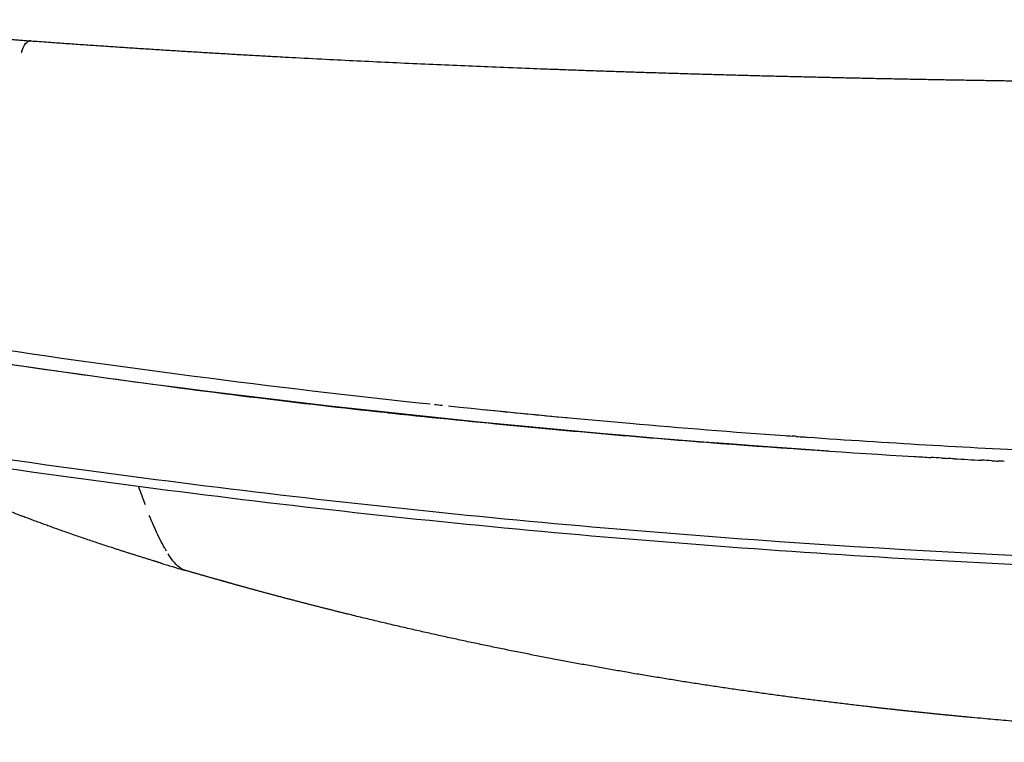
# Model space of a CAD drawing. Header units: millimetres. Extents: x 0 to 1905, y 0 to 2577.
# Tile 48 of 70: x 1375 to 1483, y 1851 to 1931. Entities that reach past the tile are written whole.
import ezdxf

# ---------------------------------------------------------------- set-up
doc = ezdxf.new("R2010")
doc.units = ezdxf.units.MM
doc.header["$MEASUREMENT"] = 0
doc.layers.add('Crea2D$visibili$linee', color=7, linetype='Continuous', true_color=0x000000)

msp = doc.modelspace()

# ---------------------------------------------------------------- linework, layer by layer
at = {"layer": 'Crea2D$visibili$linee'}
for centre, radius, start, end in [((1539.38, 3012.8), 1130.72, 261.28518, 263.9455), ((1542.23, 3038.58), 1156.66, 264.04117, 265.03588), ((1547.13, 3089.13), 1207.45, 264.2482, 264.68362), ((1541.7, 3030.39), 1148.46, 265.0268, 265.88429), ((1542.67, 3043.53), 1161.63, 265.99046, 266.00446), ((1543.69, 3056.75), 1174.89, 265.99952, 267.27999), ((1544.35, 3088.3), 1207.79, 266.84902, 266.99194), ((1462.63, 1905.66), 79.24, 199.4526, 200.9787), ((1404.68, 1880.29), 15.92, 209.4152, 210.5895), ((1475.53, 2152.14), 293.92, 253.1639, 253.6816), ((1393.34, 1871.27), 1.27, 249.8217, 253.456), ((1393.32, 1871.21), 1.2, 250.7526, 256.202)]:
    msp.add_arc(centre, radius, start, end, dxfattribs=at)
for points, weights, knots in [([(1287.73, 1936.29), (1290.2, 1936.34), (1292.69, 1936.29), (1295.21, 1936.18), (1297.92, 1936.07), (1300.7, 1935.87), (1303.4, 1935.65), (1306.38, 1935.4), (1309.52, 1935.09), (1315.9, 1934.42), (1319.28, 1934.04), (1322.63, 1933.66), (1326.46, 1933.23), (1330.24, 1932.8), (1338.28, 1931.91), (1342.52, 1931.45), (1346.72, 1931.03), (1351.46, 1930.54), (1356.2, 1930.09), (1360.94, 1929.67), (1365.93, 1929.23), (1370.92, 1928.82), (1375.91, 1928.45)], [1, 1, 1, 1, 1, 1, 1, 1, 1, 1, 1, 1, 1, 1, 1, 1, 1, 0.999985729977, 0.999985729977, 1, 0.999982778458, 0.999982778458, 1], [0, 0, 0, 0, 7.555897, 7.555897, 7.555897, 15.771279, 15.771279, 15.771279, 24.783144, 24.783144, 35.204495, 35.204495, 35.204495, 46.58426, 46.58426, 59.566786, 59.566786, 59.566786, 73.846638, 73.846638, 73.846638, 88.868323, 88.868323, 88.868323, 88.868323]), ([(1375.97, 1928.45), (1375.97, 1928.45), (1375.97, 1928.45), (1375.97, 1928.45), (1390, 1927.42), (1404.11, 1926.6), (1432.27, 1925.32), (1446.39, 1924.85), (1460.5, 1924.51), (1474.66, 1924.16), (1488.78, 1923.95), (1502.94, 1923.82), (1510.03, 1923.75), (1517.11, 1923.71), (1524.2, 1923.68), (1530.95, 1923.66), (1537.7, 1923.64), (1544.46, 1923.64)], [1, 1, 1, 1, 1, 1, 1, 1, 1, 1, 1, 1, 0.99999756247, 0.99999756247, 1, 0.999998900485, 0.999998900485, 1], [1.023402, 1.023402, 1.023402, 1.023402, 1.023704, 1.023704, 1.023704, 43.302672, 43.302672, 85.705239, 85.705239, 85.705239, 128.151074, 128.151074, 128.151074, 149.406158, 149.406158, 149.406158, 169.66792, 169.66792, 169.66792, 169.66792]), ([(1390.4, 1870.82), (1389.62, 1871.06), (1388.06, 1871.54), (1384.95, 1872.52), (1379.71, 1874.27), (1375.28, 1875.9), (1372.41, 1877.02), (1371.27, 1877.47), (1370.14, 1877.93), (1369.01, 1878.4), (1365.11, 1880.01), (1361.27, 1881.76), (1357.49, 1883.63)], [1, 1, 1, 1, 1, 1, 1, 0.999971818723, 0.999971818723, 1, 0.999606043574, 0.999606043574, 1], [0, 0, 0, 0, 2.448297, 4.881652, 9.79667, 19.034631, 19.034631, 19.034631, 22.701273, 22.701273, 22.701273, 35.35527, 35.35527, 35.35527, 35.35527]), ([(1544.46, 1851.06), (1543.18, 1851.06), (1541.89, 1851.06), (1540.61, 1851.06), (1539.03, 1851.07), (1537.44, 1851.08), (1535.85, 1851.09), (1532.68, 1851.12), (1529.5, 1851.17), (1526.32, 1851.24), (1519.93, 1851.37), (1513.55, 1851.59), (1507.17, 1851.89), (1498.09, 1852.32), (1489, 1852.94), (1479.99, 1853.78), (1476.23, 1854.13), (1472.48, 1854.52), (1468.73, 1854.95), (1462.28, 1855.69), (1455.88, 1856.54), (1443.07, 1858.52), (1436.68, 1859.65), (1430.35, 1860.9), (1423.94, 1862.17), (1417.56, 1863.59), (1411.21, 1865.15), (1408.02, 1865.93), (1404.83, 1866.76), (1401.65, 1867.61), (1400.41, 1867.95), (1399.18, 1868.29), (1397.95, 1868.63), (1397.62, 1868.72), (1397.26, 1868.83), (1396.86, 1868.94), (1395.57, 1869.3), (1394.27, 1869.68), (1392.98, 1870.05)], [1, 0.999998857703, 0.999998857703, 1, 0.999997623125, 0.999997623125, 1, 0.999988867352, 0.999988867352, 1, 0.999941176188, 0.999941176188, 1, 1, 1, 1, 0.999962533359, 0.999962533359, 1, 1, 1, 1, 1, 1, 0.999831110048, 0.999831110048, 1, 0.999956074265, 0.999956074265, 1, 0.999993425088, 0.999993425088, 1, 1, 1, 1, 0.999994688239, 0.999994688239, 1], [0, 0, 0, 0, 3.846454, 3.846454, 3.846454, 8.603061, 8.603061, 8.603061, 18.141857, 18.141857, 18.141857, 37.305114, 37.305114, 37.305114, 64.640707, 64.640707, 64.640707, 75.969687, 75.969687, 75.969687, 95.591416, 95.591416, 115.48967, 115.48967, 115.48967, 135.091966, 135.091966, 135.091966, 144.972118, 144.972118, 144.972118, 148.810045, 148.810045, 148.810045, 150.018266, 150.018266, 150.018266, 154.055525, 154.055525, 154.055525, 154.055525])]:
    msp.add_rational_spline(points, weights, degree=3, knots=knots, dxfattribs=at)
for points, knots in [([(1375.04, 1927.31), (1375.13, 1927.58), (1375.39, 1928.13), (1375.73, 1928.45), (1375.97, 1928.46), (1376.05, 1928.45)], [6.5269895, 6.5269895, 6.5269895, 6.5269895, 6.6035115, 6.7205851, 6.7760452, 6.7760452, 6.7760452, 6.7760452]), ([(1367.88, 1893.6), (1378.33, 1892.1), (1398.11, 1889.27), (1426.23, 1886.22), (1451, 1884.05), (1467.03, 1882.97), (1474.78, 1882.52), (1475.4, 1882.48)], [2, 2, 2, 2, 2.1790405, 2.3387172, 2.47903, 2.5999765, 2.6104597, 2.6104597, 2.6104597, 2.6104597]), ([(1464.14, 1883.18), (1461.37, 1883.36), (1458.61, 1883.56), (1426.4, 1885.93), (1397.03, 1889.19), (1367.88, 1893.6)], [1.453125, 1.453125, 1.453125, 1.453125, 1.5, 1.5, 2, 2, 2, 2]), ([(1544.45, 1870.18), (1514.9, 1870.17), (1485.35, 1871.25), (1441.17, 1874.44), (1426.47, 1875.77), (1397.14, 1879.01), (1382.51, 1880.92), (1367.93, 1883.05)], [5, 5, 5, 5, 5.5, 5.5, 5.75, 5.75, 6, 6, 6, 6]), ([(1544.46, 1869.19), (1529.68, 1869.19), (1514.9, 1869.46), (1485.37, 1870.52), (1470.61, 1871.32), (1455.88, 1872.39), (1441.15, 1873.45), (1426.44, 1874.77), (1411.78, 1876.39), (1397.11, 1878), (1382.47, 1879.92), (1367.88, 1882.04)], [0.001239, 0.001239, 0.001239, 0.001239, 44.339566, 44.339566, 88.684653, 88.684653, 88.684653, 133.022001, 133.022001, 133.022001, 177.373136, 177.373136, 177.373136, 177.373136]), ([(1390.81, 1872.47), (1390.47, 1873.07), (1389.9, 1874.21), (1389.34, 1875.53), (1389.11, 1876.09)], [10.6083969, 10.6083969, 10.6083969, 10.6083969, 10.7056717, 10.7693421, 10.7693421, 10.7693421, 10.7693421]), ([(1392.9, 1870.08), (1392.79, 1870.12), (1392.23, 1870.41), (1391.65, 1871.1), (1391.19, 1871.83)], [10.405612, 10.405612, 10.405612, 10.405612, 10.4380616, 10.5720043, 10.5720043, 10.5720043, 10.5720043])]:
    msp.add_open_spline(points, degree=3, knots=knots, dxfattribs=at)
for points in [[(1374.99, 1927.17), (1374.98, 1927.15), (1374.97, 1927.13), (1374.97, 1927.11)], [(1375.01, 1927.24), (1375.01, 1927.22), (1375, 1927.21), (1375, 1927.2)], [(1375.04, 1927.31), (1375.03, 1927.3), (1375.03, 1927.29), (1375.03, 1927.28)], [(1420.58, 1888.33), (1420.88, 1888.3), (1421.19, 1888.27), (1421.49, 1888.24)], [(1414.71, 1887.5), (1415.17, 1887.46), (1415.62, 1887.41), (1416.08, 1887.37)], [(1415.48, 1887.42), (1415.9, 1887.38), (1416.33, 1887.34), (1416.75, 1887.3)], [(1459.27, 1884.9), (1459.54, 1884.88), (1459.8, 1884.86), (1460.06, 1884.84)], [(1460.5, 1884.81), (1460.35, 1884.82), (1460.21, 1884.83), (1460.06, 1884.84)], [(1460.5, 1884.81), (1460.81, 1884.79), (1461.13, 1884.76), (1461.44, 1884.74)], [(1476.58, 1882.41), (1476.18, 1882.44), (1475.79, 1882.46), (1475.4, 1882.48)], [(1476.58, 1882.41), (1476.8, 1882.4), (1477.03, 1882.39), (1477.26, 1882.38)], [(1477.96, 1882.34), (1477.72, 1882.35), (1477.49, 1882.36), (1477.26, 1882.38)], [(1482.11, 1882.12), (1481.73, 1882.14), (1481.35, 1882.16), (1480.97, 1882.18)], [(1482.11, 1882.12), (1482.35, 1882.1), (1482.59, 1882.09), (1482.82, 1882.08)], [(1483.49, 1882.05), (1483.27, 1882.06), (1483.05, 1882.07), (1482.82, 1882.08)], [(1390.97, 1872.19), (1390.95, 1872.22), (1390.93, 1872.25), (1390.92, 1872.28)]]:
    msp.add_open_spline(points, degree=3, dxfattribs=at)

doc.saveas('drawing.dxf')
